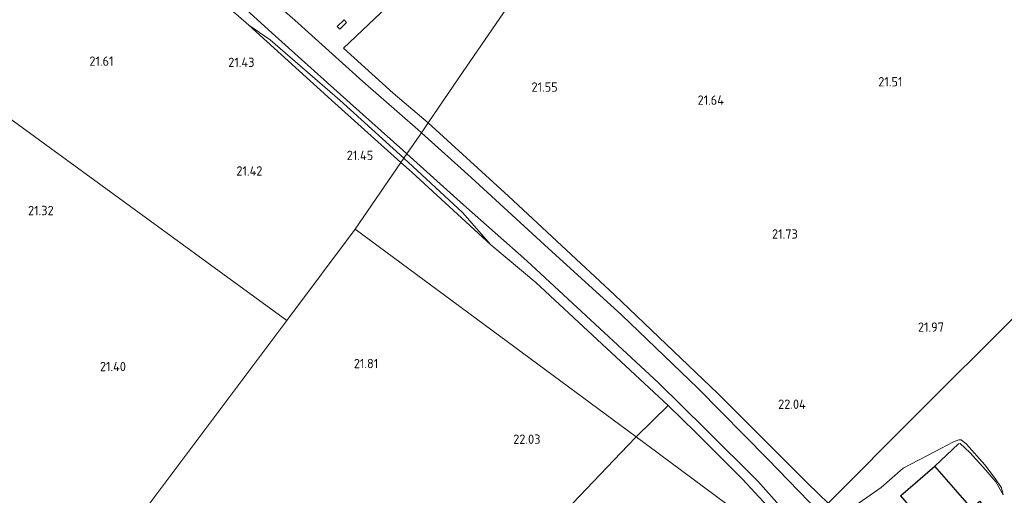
# Model space of a CAD drawing. Extents: x 196936 to 200438, y 361224 to 364196.
# Tile 208 of 256: x 199508 to 199697, y 362923 to 363014. Entities that reach past the tile are written whole.
import ezdxf
from ezdxf.enums import TextEntityAlignment as Align

# ---------------------------------------------------------------- set-up
doc = ezdxf.new("R2010")
doc.units = 0
for name, color, linetype, lineweight in [('B-ME-GR-BOUWLAND_AKKERBOUW-GV', 80, 'Continuous', 13), ('B-ME-GR-GRAS-GV', 60, 'Continuous', 13), ('B-ME-GR-HAAG-G', 90, 'GR-HAAG1', 13), ('B-ME-GW-TALUD_KRUIN-G', 90, 'Continuous', 18), ('B-ME-GW-TALUD_TEEN-G', 90, 'Continuous', 18), ('B-ME-IE-TERREINAFSCHEIDING_KUNSTMATIG_HEKWERK-G', 20, 'IE-TERREINAFSCHEIDING-KUNSTMATIG', 18), ('B-ME-KG-KADASTRAAL_DAKRAND-G', 170, 'Continuous', 18), ('B-ME-OG-BEBOUWING_WONINGBOUW-GV', 7, 'Continuous', 18), ('B-ME-OG-HOOGTEPUNT-S', 7, 'Continuous', 25), ('B-ME-OG-TERREIN_GROEN-GV', 7, 'Continuous', 18), ('B-ME-OG-TERREIN_GROEN_TUIN-GV', 7, 'Continuous', 18), ('B-ME-VH-VERHARDING_ASFALT-GV', 252, 'Continuous', 18)]:
    doc.layers.add(name, color=color, linetype=linetype, lineweight=lineweight)
doc.styles.add('NLCS-ISO-ANNOTATIVE-T18', font='NLCS-ISO.ttf', dxfattribs={"height": 1.8})
doc.linetypes.add('GR-HAAG1', pattern='A,6,[176,NLCS.SHX,S=0.125,R=0,X=0,Y=0],-2', length=8)
doc.linetypes.add('IE-TERREINAFSCHEIDING-KUNSTMATIG', pattern='A,4,[82,NLCS.SHX,S=0.75,R=90,X=0,Y=0],4,-2', length=10)

# ---------------------------------------------------------------- blocks, each defined once
blk = doc.blocks.new('SAL-HOOGTELABEL-SO')
at = {"color": 0, "linetype": 'ByBlock', "lineweight": -2, "style": 'NLCS-ISO-ANNOTATIVE-T18'}
blk.add_attdef('HOOGTE', text='', height=1.8, dxfattribs=at).set_placement((2.79, 0), align=Align.RIGHT)

msp = doc.modelspace()

# ---------------------------------------------------------------- linework, layer by layer
at = {"layer": 'B-ME-GR-BOUWLAND_AKKERBOUW-GV'}
for points in [[(199572.563, 362973.776, 21.568), (199559.422, 362956.26, 21.642), (199378.493, 363088.365, 22.156), (199397.125, 363108.782, 21.822), (199406.628, 363119.11, 21.852), (199418.394, 363132.324, 21.875), (199422.125, 363128.758, 21.878), (199433.675, 363118.628, 21.856), (199449.162, 363104.607, 21.721), (199460.937, 363093.952, 21.773), (199474.134, 363082.248, 21.856), (199488.027, 363069.9, 21.968), (199503.46, 363056.051, 21.841), (199521.03, 363040.338, 21.706), (199538.366, 363025.08, 21.548), (199552.131, 363013.015, 21.578), (199568.016, 362998.603, 21.428), (199581.354, 362986.61, 21.532)], [(199592.491, 363002.869, 21.646), (199586.575, 362994.233, 21.851), (199579.833, 362999.965, 21.738), (199570.308, 363008.628, 21.7), (199585.932, 363023.464, 21.573), (199616.747, 363053.574, 21.711), (199643.095, 363080.512, 21.998), (199645.049, 363079.598, 21.98), (199620.92, 363044.371, 21.677)], [(199632.705, 362939.887, 22.358), (199626.558, 362933.83, 22.352), (199572.563, 362973.776, 21.568), (199581.354, 362986.61, 21.532), (199583.433, 362984.741, 21.548), (199598.593, 362970.786, 21.826), (199607.274, 362963.536, 22.043)], [(199594.174, 362900.855, 22.471), (199577.966, 362884.76, 22.546), (199574.392, 362881.112, 22.537), (199562.857, 362869.337, 22.508), (199547.75, 362874.901, 22.229), (199535.865, 362889.383, 21.982), (199531.79, 362894.347, 21.897), (199520.962, 362887.954, 21.873), (199520.776, 362887.844, 21.872), (199509.537, 362881.38, 22.197), (199501.378, 362878.798, 22.072), (199559.422, 362956.26, 21.642), (199572.563, 362973.776, 21.568), (199626.558, 362933.83, 22.352), (199624.92, 362932.216, 22.351), (199613.008, 362919.698, 22.546), (199607.365, 362914.064, 22.508)]]:
    msp.add_polyline3d(points, close=True, dxfattribs=at)
for points in [[(199378.493, 363088.365, 22.156), (199559.422, 362956.26, 21.642), (199501.378, 362878.798, 22.072), (199476.989, 362871.94, 22.197), (199474.869, 362874.849, 22.272), (199468.298, 362886.803, 22.04), (199460.678, 362900.367, 22.138), (199449.866, 362919.029, 22.258), (199449.019, 362921.921, 22.235), (199444.054, 362930.943, 22.235), (199434.969, 362946.781, 21.687), (199427.262, 362959.857, 22.047), (199428.421, 362961.205, 21.778), (199427.876, 362962.311, 21.778), (199426.555, 362964.599, 21.74), (199421.639, 362974.24, 21.74), (199422.628, 362974.841, 21.703), (199418.096, 362982.605, 21.715), (199416.173, 362985.023, 21.678), (199401.761, 362979.299, 21.79), (199392.271, 362976.339, 21.84), (199385.805, 362975.519, 22.153), (199382.22, 362987.187, 22.085), (199370.98, 363024.516, 22.153)], [(199764.347, 363034.922, 21.89), (199742.925, 363012.112, 21.763), (199721.523, 362989.443, 21.733), (199703.763, 362970.353, 21.898), (199708.476, 362966.106, 21.947), (199699.229, 362956.934, 21.887), (199680.459, 362938.211, 21.909), (199663.428, 362921.118, 22.34), (199659.542, 362924.869, 22.226), (199642.204, 362942.195, 22.251), (199622.39, 362961.155, 22.051), (199601.98, 362980.151, 21.826), (199586.575, 362994.233, 21.851), (199592.491, 363002.869, 21.646), (199620.92, 363044.371, 21.677)]]:
    msp.add_polyline3d(points, dxfattribs=at)
at = {"layer": 'B-ME-GR-GRAS-GV'}
for points in [[(199543.005, 363023.9, 21.74), (199556.601, 363011.478, 21.725), (199571.618, 362998.043, 21.778), (199581.693, 362988.955, 21.815), (199582.477, 362988.25, 21.822), (199581.896, 362987.468, 21.803), (199569.604, 362998.581, 21.703), (199556.219, 363010.225, 21.678), (199552.131, 363013.015, 21.578), (199538.366, 363025.08, 21.548)], [(199585.932, 363023.464, 21.573), (199570.308, 363008.628, 21.7), (199579.833, 362999.965, 21.738), (199586.575, 362994.233, 21.851), (199585.278, 362992.339, 21.848), (199584.567, 362992.983, 21.845), (199574.036, 363002.192, 21.838), (199560.969, 363013.984, 21.793), (199547.871, 363025.45, 21.695)]]:
    msp.add_polyline3d(points, dxfattribs=at)
for points in [[(199581.896, 362987.468, 21.803), (199581.354, 362986.61, 21.532), (199568.016, 362998.603, 21.428), (199552.131, 363013.015, 21.578), (199556.219, 363010.225, 21.678), (199569.604, 362998.581, 21.703)], [(199570.886, 363013.502, 21.637), (199569.63, 363012.254, 21.637), (199569.096, 363012.743, 21.637), (199570.439, 363014.025, 21.637)], [(199569.096, 363012.743, 21.637), (199569.63, 363012.254, 21.637), (199570.886, 363013.502, 21.637), (199570.439, 363014.025, 21.637)], [(199663.275, 362920.964, 22.344), (199661.76, 362919.327, 22.457), (199651.734, 362929.609, 22.34), (199638.395, 362943.229, 22.22), (199623.787, 362957.237, 22.16), (199608.933, 362970.803, 21.958), (199594.815, 362983.699, 21.89), (199585.278, 362992.339, 21.848), (199586.575, 362994.233, 21.851), (199601.98, 362980.151, 21.826), (199622.39, 362961.155, 22.051), (199642.204, 362942.195, 22.251), (199659.542, 362924.869, 22.226), (199663.428, 362921.118, 22.34)], [(199593.16, 362977, 21.909), (199598.593, 362970.786, 21.826), (199583.433, 362984.741, 21.548), (199581.354, 362986.61, 21.532), (199581.896, 362987.468, 21.803)], [(199657.733, 362916.521, 22.461), (199657.082, 362914.718, 22.666), (199654.9, 362917.138, 22.786), (199646.933, 362925.727, 22.793), (199637.92, 362934.738, 22.553), (199632.705, 362939.887, 22.358), (199607.274, 362963.536, 22.043), (199598.593, 362970.786, 21.826), (199593.16, 362977, 21.909), (199581.896, 362987.468, 21.803), (199582.477, 362988.25, 21.822), (199593.377, 362978.456, 21.92), (199605.525, 362967.679, 21.988), (199619.587, 362954.69, 22.13), (199630.801, 362944.257, 22.22), (199639.882, 362935.31, 22.385), (199649.926, 362925.347, 22.445)]]:
    msp.add_polyline3d(points, close=True, dxfattribs=at)
at = {"layer": 'B-ME-GR-HAAG-G'}
for points in [[(199657.082, 362914.718, 22.666), (199654.9, 362917.138, 22.786), (199646.933, 362925.727, 22.793), (199637.92, 362934.738, 22.553), (199632.705, 362939.887, 22.358), (199626.558, 362933.83, 22.352)], [(199626.558, 362933.83, 22.352), (199624.92, 362932.216, 22.351), (199613.008, 362919.698, 22.546), (199607.365, 362914.064, 22.508), (199594.174, 362900.855, 22.471), (199577.966, 362884.76, 22.546), (199574.392, 362881.112, 22.537), (199562.857, 362869.337, 22.508)]]:
    msp.add_polyline3d(points, dxfattribs=at)
at = {"layer": 'B-ME-GW-TALUD_KRUIN-G'}
for points in [[(199552.131, 363013.015, 21.578), (199556.219, 363010.225, 21.678)], [(199581.896, 362987.468, 21.803), (199569.604, 362998.581, 21.703), (199556.219, 363010.225, 21.678)], [(199598.593, 362970.786, 21.826), (199593.16, 362977, 21.909), (199581.896, 362987.468, 21.803)], [(199697.068, 362922.705, 22.497), (199695.601, 362925.207, 22.737), (199693.689, 362927.454, 22.887), (199690.648, 362930.839, 22.79), (199688.753, 362932.544, 22.7), (199688.484, 362932.513, 22.745), (199683.901, 362928.229, 22.91)]]:
    msp.add_polyline3d(points, dxfattribs=at)
at = {"layer": 'B-ME-GW-TALUD_TEEN-G'}
for points in [[(199581.354, 362986.61, 21.532), (199568.016, 362998.603, 21.428), (199552.131, 363013.015, 21.578)], [(199598.593, 362970.786, 21.826), (199583.433, 362984.741, 21.548), (199581.354, 362986.61, 21.532)], [(199697.068, 362922.705, 22.497), (199696.71, 362924.045, 22.407), (199695.504, 362925.853, 22.377), (199693.505, 362928.452, 22.332), (199689.965, 362932.436, 22.257), (199688.988, 362933.251, 22.212), (199688.531, 362933.289, 22.197), (199687.509, 362932.921, 22.152), (199683.853, 362930.999, 22.093)], [(199683.853, 362930.999, 22.093), (199677.806, 362927.802, 22.146), (199673.582, 362924.131, 22.189), (199669.397, 362921.165, 22.189), (199667.415, 362920.16, 22.189), (199664.105, 362920.479, 22.265)]]:
    msp.add_polyline3d(points, dxfattribs=at)
at = {"layer": 'B-ME-IE-TERREINAFSCHEIDING_KUNSTMATIG_HEKWERK-G'}
msp.add_polyline3d([(199569.63, 363012.254, 21.637), (199569.096, 363012.743, 21.637), (199570.439, 363014.025, 21.637), (199570.886, 363013.502, 21.637)], close=True, dxfattribs=at)
at = {"layer": 'B-ME-KG-KADASTRAAL_DAKRAND-G'}
msp.add_polyline3d([(199690.934, 362920.046, 26.375), (199692.541, 362921.44, 25.715), (199695.039, 362918.56, 25.798), (199688.77, 362913.121, 25.745), (199686.394, 362915.882, 27.935), (199684.533, 362914.267, 26.502), (199677.383, 362922.508, 26.442), (199683.896, 362928.159, 26.428)], close=True, dxfattribs=at)
at = {"layer": 'B-ME-OG-BEBOUWING_WONINGBOUW-GV'}
msp.add_polyline3d([(199683.901, 362928.229, 22.91), (199690.939, 362920.117, 22.985), (199692.545, 362921.511, 22.745), (199695.11, 362918.555, 22.452), (199688.765, 362913.05, 22.85), (199686.378, 362915.802, 23.12), (199684.528, 362914.197, 23.09), (199677.313, 362922.513, 22.985)], close=True, dxfattribs=at)
at = {"layer": 'B-ME-OG-TERREIN_GROEN-GV'}
msp.add_polyline3d([(199657.082, 362914.718, 22.666), (199654.933, 362912.792, 22.906), (199626.558, 362933.83, 22.352), (199632.705, 362939.887, 22.358), (199637.92, 362934.738, 22.553), (199646.933, 362925.727, 22.793), (199654.9, 362917.138, 22.786)], close=True, dxfattribs=at)
msp.add_polyline3d([(199613.008, 362919.698, 22.546), (199624.92, 362932.216, 22.351), (199626.558, 362933.83, 22.352), (199654.933, 362912.792, 22.906)], dxfattribs=at)
at = {"layer": 'B-ME-OG-TERREIN_GROEN_TUIN-GV'}
for points in [[(199703.514, 362920.927, 22.36), (199691.965, 362905.913, 22.285), (199687.568, 362900.444, 22.443), (199684.758, 362903.199, 22.498), (199682.839, 362901.392, 22.55), (199681.179, 362900.271, 22.55), (199680.042, 362900.117, 22.528), (199678.767, 362900.362, 22.498), (199678.297, 362900.939, 22.498), (199665.27, 362915.727, 22.498), (199661.76, 362919.327, 22.457), (199663.275, 362920.964, 22.344), (199663.428, 362921.118, 22.34), (199680.459, 362938.211, 21.909), (199699.229, 362956.934, 21.887)], [(199669.397, 362921.165, 22.189), (199673.582, 362924.131, 22.189), (199677.806, 362927.802, 22.146), (199683.853, 362930.999, 22.093), (199687.509, 362932.921, 22.152), (199688.531, 362933.289, 22.197), (199688.988, 362933.251, 22.212), (199689.965, 362932.436, 22.257), (199693.505, 362928.452, 22.332), (199695.504, 362925.853, 22.377), (199696.71, 362924.045, 22.407), (199697.068, 362922.705, 22.497), (199695.601, 362925.207, 22.737), (199693.689, 362927.454, 22.887), (199690.648, 362930.839, 22.79), (199688.753, 362932.544, 22.7), (199688.484, 362932.513, 22.745), (199683.901, 362928.229, 22.91), (199677.313, 362922.513, 22.985)], [(199690.939, 362920.117, 22.985), (199683.901, 362928.229, 22.91), (199688.484, 362932.513, 22.745), (199688.753, 362932.544, 22.7), (199690.648, 362930.839, 22.79), (199693.689, 362927.454, 22.887), (199695.601, 362925.207, 22.737), (199697.068, 362922.705, 22.497), (199696.71, 362924.045, 22.407), (199695.504, 362925.853, 22.377), (199693.505, 362928.452, 22.332), (199689.965, 362932.436, 22.257), (199688.988, 362933.251, 22.212), (199688.531, 362933.289, 22.197), (199687.509, 362932.921, 22.152), (199683.853, 362930.999, 22.093), (199677.806, 362927.802, 22.146), (199673.582, 362924.131, 22.189), (199669.397, 362921.165, 22.189)]]:
    msp.add_polyline3d(points, dxfattribs=at)
at = {"layer": 'B-ME-VH-VERHARDING_ASFALT-GV'}
msp.add_polyline3d([(199547.871, 363025.45, 21.695), (199560.969, 363013.984, 21.793), (199574.036, 363002.192, 21.838), (199584.567, 362992.983, 21.845), (199585.278, 362992.339, 21.848), (199582.477, 362988.25, 21.822), (199581.693, 362988.955, 21.815), (199571.618, 362998.043, 21.778), (199556.601, 363011.478, 21.725), (199543.005, 363023.9, 21.74)], dxfattribs=at)
msp.add_polyline3d([(199684.158, 362893.757, 22.509), (199689.725, 362886.934, 22.52), (199672.521, 362899.702, 22.544), (199662.141, 362911.524, 22.477), (199660.664, 362913.207, 22.467), (199657.733, 362916.521, 22.461), (199649.926, 362925.347, 22.445), (199639.882, 362935.31, 22.385), (199630.801, 362944.257, 22.22), (199619.587, 362954.69, 22.13), (199605.525, 362967.679, 21.988), (199593.377, 362978.456, 21.92), (199582.477, 362988.25, 21.822), (199585.278, 362992.339, 21.848), (199594.815, 362983.699, 21.89), (199608.933, 362970.803, 21.958), (199623.787, 362957.237, 22.16), (199638.395, 362943.229, 22.22), (199651.734, 362929.609, 22.34), (199661.76, 362919.327, 22.457), (199665.27, 362915.727, 22.498), (199678.297, 362900.939, 22.498), (199678.767, 362900.362, 22.498)], close=True, dxfattribs=at)

# ---------------------------------------------------------------- block references
at = {"layer": 'B-ME-OG-HOOGTEPUNT-S'}
for p, values in [((199523.35, 363005.202, 21.614), {'HOOGTE': '21.61'}), ((199550.417, 363004.973, 21.428), {'HOOGTE': '21.43'}), ((199608.673, 363000.22, 21.545), {'HOOGTE': '21.55'}), ((199674.89, 363001.238, 21.508), {'HOOGTE': '21.51'}), ((199640.608, 362997.706, 21.635), {'HOOGTE': '21.64'}), ((199573.229, 362987.078, 21.449), {'HOOGTE': '21.45'}), ((199551.944, 362984.087, 21.419), {'HOOGTE': '21.42'}), ((199511.839, 362976.474, 21.324), {'HOOGTE': '21.32'}), ((199654.789, 362971.964, 21.732), {'HOOGTE': '21.73'}), ((199682.874, 362954.053, 21.972), {'HOOGTE': '21.97'}), ((199574.203, 362947.055, 21.809), {'HOOGTE': '21.81'}), ((199525.731, 362946.474, 21.404), {'HOOGTE': '21.40'}), ((199656.332, 362939.233, 22.035), {'HOOGTE': '22.04'}), ((199605.358, 362932.506, 22.034), {'HOOGTE': '22.03'})]:
    msp.add_blockref('SAL-HOOGTELABEL-SO', p, dxfattribs=at).add_auto_attribs(values)

doc.saveas('drawing.dxf')
